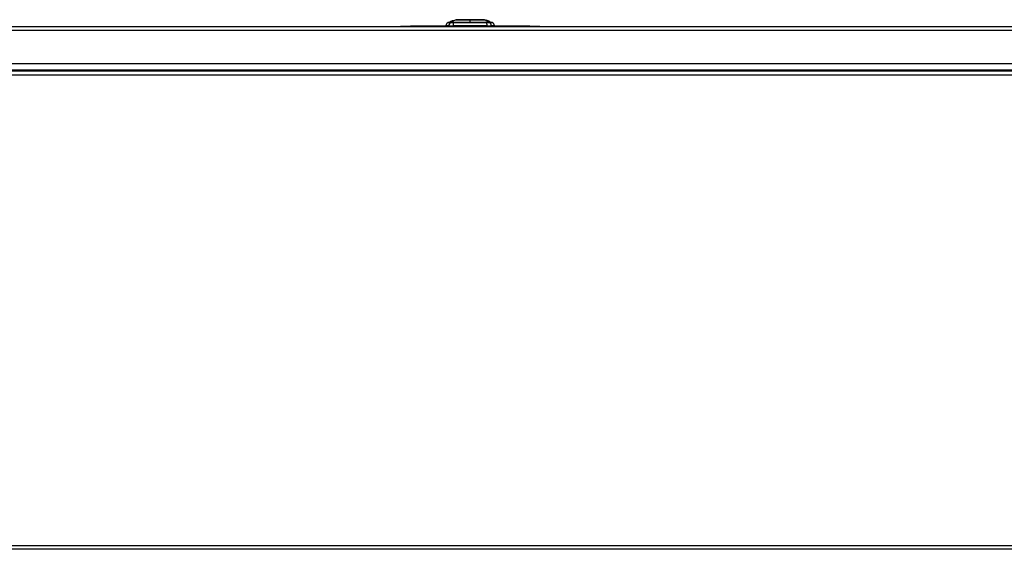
# Model space of a CAD drawing. Header units: inches. Extents: x 18 to 388, y 34 to 188.
# Tile 33 of 136: x 43 to 67, y 175 to 188. Entities that reach past the tile are written whole.
import ezdxf

# ---------------------------------------------------------------- set-up
doc = ezdxf.new("R2010")
doc.units = ezdxf.units.IN
doc.header["$MEASUREMENT"] = 0
doc.layers.add('Visible Edges(ANSI)', color=7, linetype='Continuous', lineweight=25)
doc.layers.add('Visible Tangent Edges(ANSI)', color=7, linetype='Continuous', lineweight=25)

msp = doc.modelspace()

# ---------------------------------------------------------------- linework, layer by layer
at = {"layer": 'Visible Edges(ANSI)'}
for p, q in [((53.535, 188.029), (53.597, 188.05)), ((53.592, 188.048), (53.592, 188.048)), ((53.605, 188.053), (53.64, 188.065)), ((53.605, 188.053), (53.605, 188.053)), ((53.61, 188.051), (53.61, 188.05)), ((53.621, 188.059), (53.629, 188.061)), ((53.622, 188.059), (53.622, 188.059)), ((53.629, 188.061), (53.629, 188.061)), ((53.636, 188.063), (53.645, 188.066)), ((53.637, 188.061), (53.637, 188.061)), ((53.64, 188.065), (53.64, 188.065)), ((53.644, 188.063), (53.644, 188.061)), ((53.645, 188.066), (53.645, 188.066)), ((53.65, 188.069), (53.728, 188.096)), ((53.65, 188.067), (53.65, 188.067)), ((53.653, 188.07), (53.653, 188.07)), ((53.667, 188.073), (53.667, 188.073)), ((53.669, 188.07), (53.669, 188.07)), ((53.671, 188.071), (53.671, 188.07)), ((54.442, 188.096), (54.467, 188.088)), ((54.467, 188.088), (54.467, 188.088)), ((54.467, 188.087), (54.467, 188.087)), ((54.467, 188.086), (54.467, 188.087)), ((54.467, 188.085), (54.467, 188.086)), ((54.485, 188.08), (54.467, 188.086)), ((54.467, 188.083), (54.467, 188.084)), ((54.473, 188.085), (54.514, 188.071)), ((54.483, 188.082), (54.483, 188.082)), ((54.483, 188.082), (54.483, 188.082)), ((54.49, 188.079), (54.49, 188.079)), ((54.497, 188.077), (54.497, 188.077)), ((54.497, 188.077), (54.497, 188.077)), ((54.502, 188.073), (54.502, 188.073)), ((54.512, 188.071), (54.504, 188.073)), ((54.504, 188.073), (54.504, 188.073)), ((54.504, 188.073), (54.504, 188.073)), ((54.504, 188.073), (54.504, 188.072)), ((54.504, 188.071), (54.504, 188.07)), ((54.509, 188.071), (54.514, 188.07)), ((54.512, 188.072), (54.512, 188.072)), ((54.512, 188.071), (54.512, 188.071)), ((54.512, 188.071), (54.512, 188.071)), ((54.514, 188.07), (54.514, 188.071)), ((54.514, 188.071), (54.514, 188.071)), ((54.514, 188.071), (54.581, 188.048)), ((54.514, 188.071), (54.514, 188.071)), ((54.514, 188.07), (54.514, 188.07)), ((54.514, 188.07), (54.514, 188.069)), ((54.516, 188.069), (54.516, 188.069)), ((54.581, 188.048), (54.581, 188.048)), ((54.582, 188.047), (54.582, 188.046)), ((54.582, 188.047), (54.582, 188.047)), ((54.582, 188.047), (54.582, 188.047)), ((54.582, 188.047), (54.636, 188.029)), ((18.283, 187.926), (89.888, 187.926)), ((52.335, 187.932), (52.335, 187.926)), ((52.335, 187.932), (52.585, 187.932)), ((53.519, 187.932), (52.585, 187.932)), ((53.548, 187.942), (53.475, 187.942)), ((53.548, 187.942), (53.657, 187.942)), ((54.514, 187.942), (53.657, 187.942)), ((54.514, 187.942), (54.623, 187.942)), ((54.695, 187.942), (54.623, 187.942)), ((55.585, 187.932), (54.652, 187.932)), ((55.585, 187.932), (55.835, 187.932)), ((55.835, 187.926), (55.835, 187.932)), ((89.888, 186.992), (18.283, 186.992)), ((89.986, 186.806), (18.184, 186.806)), ((88.71, 174.806), (19.46, 174.806))]:
    msp.add_line(p, q, dxfattribs=at)
at = {"layer": 'Visible Edges(ANSI)', "flags": 128}
for points in [[(53.585, 188.046), (53.584, 188.046), (53.585, 188.046), (53.585, 188.046), (53.585, 188.046), (53.586, 188.046), (53.587, 188.047), (53.588, 188.047), (53.589, 188.047), (53.589, 188.048), (53.59, 188.048), (53.591, 188.048), (53.592, 188.048), (53.593, 188.049), (53.594, 188.049), (53.595, 188.049), (53.596, 188.05), (53.597, 188.05), (53.598, 188.051), (53.599, 188.051), (53.6, 188.051), (53.601, 188.052), (53.602, 188.052), (53.603, 188.052), (53.605, 188.053)], [(53.609, 188.054), (53.607, 188.053), (53.605, 188.053), (53.603, 188.052), (53.601, 188.051), (53.599, 188.051), (53.597, 188.05), (53.596, 188.049), (53.594, 188.049), (53.593, 188.048), (53.592, 188.048), (53.591, 188.048), (53.59, 188.047), (53.589, 188.047), (53.588, 188.047), (53.588, 188.047), (53.587, 188.047), (53.586, 188.046), (53.586, 188.046), (53.586, 188.046), (53.585, 188.046), (53.585, 188.046), (53.585, 188.046), (53.585, 188.046), (53.585, 188.046)], [(53.592, 188.047), (53.594, 188.048), (53.597, 188.049), (53.599, 188.05), (53.602, 188.051), (53.604, 188.051), (53.606, 188.052), (53.609, 188.053), (53.611, 188.054), (53.614, 188.055), (53.616, 188.056), (53.618, 188.056), (53.621, 188.057), (53.623, 188.058), (53.626, 188.059), (53.628, 188.06), (53.631, 188.061), (53.633, 188.061), (53.635, 188.062), (53.638, 188.063), (53.64, 188.064), (53.643, 188.065), (53.645, 188.066), (53.647, 188.067), (53.65, 188.067)], [(53.592, 188.048), (53.592, 188.048), (53.592, 188.049), (53.593, 188.049), (53.593, 188.049), (53.593, 188.049), (53.594, 188.049), (53.595, 188.049), (53.595, 188.049), (53.596, 188.05), (53.597, 188.05), (53.597, 188.05), (53.598, 188.05), (53.599, 188.051), (53.6, 188.051), (53.6, 188.051), (53.601, 188.051), (53.602, 188.052), (53.603, 188.052), (53.604, 188.052), (53.605, 188.053), (53.606, 188.053), (53.607, 188.053), (53.608, 188.054), (53.608, 188.054)], [(53.606, 188.053), (53.605, 188.053), (53.604, 188.053), (53.603, 188.052), (53.602, 188.052), (53.601, 188.052), (53.6, 188.051), (53.599, 188.051), (53.598, 188.051), (53.597, 188.05), (53.596, 188.05), (53.595, 188.05), (53.595, 188.049), (53.594, 188.049), (53.594, 188.049), (53.593, 188.049), (53.593, 188.049), (53.593, 188.049), (53.593, 188.049), (53.592, 188.049), (53.592, 188.049), (53.592, 188.048), (53.592, 188.048), (53.592, 188.048), (53.592, 188.048)], [(53.593, 188.047), (53.593, 188.047), (53.593, 188.047), (53.593, 188.047), (53.593, 188.047), (53.593, 188.047), (53.593, 188.047), (53.593, 188.047), (53.593, 188.047), (53.593, 188.047), (53.593, 188.047), (53.593, 188.047), (53.593, 188.047), (53.593, 188.047), (53.593, 188.047), (53.593, 188.047), (53.592, 188.047), (53.592, 188.047), (53.592, 188.047), (53.592, 188.047), (53.592, 188.047), (53.592, 188.047), (53.592, 188.047), (53.592, 188.047), (53.592, 188.047)], [(53.668, 188.073), (53.665, 188.072), (53.662, 188.071), (53.659, 188.07), (53.655, 188.069), (53.652, 188.068), (53.649, 188.067), (53.646, 188.066), (53.643, 188.065), (53.64, 188.064), (53.637, 188.062), (53.634, 188.061), (53.631, 188.06), (53.627, 188.059), (53.624, 188.058), (53.621, 188.057), (53.618, 188.056), (53.615, 188.055), (53.612, 188.054), (53.609, 188.053), (53.606, 188.052), (53.603, 188.051), (53.6, 188.05), (53.597, 188.048), (53.593, 188.047)], [(53.604, 188.049), (53.603, 188.049), (53.603, 188.049), (53.606, 188.05), (53.608, 188.051), (53.609, 188.052), (53.61, 188.052), (53.611, 188.052), (53.612, 188.053), (53.613, 188.053), (53.614, 188.054), (53.615, 188.054), (53.617, 188.054), (53.618, 188.055), (53.619, 188.055), (53.62, 188.056), (53.621, 188.056), (53.623, 188.057), (53.624, 188.057), (53.625, 188.058), (53.626, 188.058), (53.628, 188.058), (53.629, 188.059), (53.63, 188.059), (53.631, 188.06)], [(53.635, 188.058), (53.633, 188.057), (53.632, 188.057), (53.63, 188.056), (53.628, 188.056), (53.627, 188.055), (53.625, 188.055), (53.623, 188.054), (53.622, 188.054), (53.62, 188.053), (53.618, 188.053), (53.616, 188.052), (53.614, 188.051), (53.612, 188.051), (53.611, 188.051), (53.61, 188.05), (53.609, 188.05), (53.608, 188.05), (53.607, 188.05), (53.606, 188.049), (53.606, 188.049), (53.605, 188.049), (53.605, 188.049), (53.604, 188.049), (53.604, 188.049)], [(53.605, 188.053), (53.605, 188.053), (53.605, 188.053), (53.605, 188.053), (53.605, 188.053), (53.605, 188.053), (53.605, 188.053), (53.605, 188.053), (53.605, 188.053), (53.605, 188.053), (53.605, 188.053), (53.605, 188.053), (53.605, 188.053), (53.605, 188.053), (53.605, 188.053), (53.606, 188.053), (53.606, 188.053), (53.606, 188.053), (53.606, 188.053), (53.606, 188.053), (53.606, 188.053), (53.606, 188.053), (53.606, 188.053), (53.606, 188.053), (53.606, 188.053)], [(53.608, 188.054), (53.609, 188.054), (53.61, 188.055), (53.611, 188.055), (53.612, 188.055), (53.613, 188.055), (53.613, 188.056), (53.614, 188.056), (53.615, 188.056), (53.616, 188.057), (53.616, 188.057), (53.617, 188.057), (53.618, 188.057), (53.618, 188.058), (53.619, 188.058), (53.62, 188.058), (53.62, 188.058), (53.621, 188.058), (53.621, 188.059), (53.622, 188.059), (53.622, 188.059), (53.622, 188.059), (53.622, 188.059), (53.622, 188.059), (53.622, 188.059)], [(53.627, 188.06), (53.627, 188.06), (53.627, 188.06), (53.626, 188.06), (53.626, 188.06), (53.626, 188.06), (53.626, 188.06), (53.625, 188.06), (53.625, 188.06), (53.624, 188.06), (53.624, 188.059), (53.624, 188.059), (53.623, 188.059), (53.623, 188.059), (53.622, 188.059), (53.621, 188.058), (53.62, 188.058), (53.619, 188.058), (53.618, 188.057), (53.617, 188.057), (53.615, 188.056), (53.614, 188.056), (53.612, 188.055), (53.611, 188.055), (53.609, 188.054)], [(53.624, 188.057), (53.623, 188.056), (53.622, 188.056), (53.621, 188.055), (53.62, 188.055), (53.619, 188.055), (53.618, 188.054), (53.617, 188.054), (53.616, 188.054), (53.615, 188.053), (53.614, 188.053), (53.613, 188.053), (53.613, 188.052), (53.612, 188.052), (53.612, 188.052), (53.611, 188.052), (53.611, 188.052), (53.611, 188.051), (53.61, 188.051), (53.61, 188.051), (53.61, 188.051), (53.61, 188.051), (53.61, 188.051), (53.611, 188.051), (53.611, 188.051)], [(53.611, 188.051), (53.611, 188.051), (53.611, 188.051), (53.612, 188.051), (53.612, 188.051), (53.612, 188.052), (53.613, 188.052), (53.613, 188.052), (53.614, 188.052), (53.614, 188.052), (53.615, 188.052), (53.616, 188.052), (53.616, 188.053), (53.617, 188.053), (53.618, 188.053), (53.618, 188.053), (53.619, 188.053), (53.62, 188.054), (53.622, 188.054), (53.623, 188.055), (53.625, 188.055), (53.627, 188.056), (53.628, 188.056), (53.63, 188.057), (53.632, 188.058)], [(53.622, 188.059), (53.622, 188.059), (53.622, 188.059), (53.622, 188.059), (53.622, 188.059), (53.622, 188.059), (53.622, 188.059), (53.622, 188.059), (53.622, 188.059), (53.622, 188.059), (53.622, 188.059), (53.622, 188.059), (53.622, 188.059), (53.622, 188.059), (53.622, 188.059), (53.622, 188.059), (53.622, 188.059), (53.622, 188.059), (53.621, 188.059), (53.621, 188.059), (53.621, 188.059), (53.621, 188.059), (53.621, 188.059), (53.621, 188.059), (53.621, 188.059)], [(53.644, 188.063), (53.643, 188.062), (53.643, 188.062), (53.642, 188.062), (53.641, 188.062), (53.64, 188.062), (53.639, 188.061), (53.638, 188.061), (53.637, 188.061), (53.636, 188.061), (53.636, 188.06), (53.635, 188.06), (53.634, 188.06), (53.633, 188.06), (53.632, 188.059), (53.632, 188.059), (53.631, 188.059), (53.63, 188.059), (53.629, 188.058), (53.628, 188.058), (53.627, 188.058), (53.626, 188.057), (53.626, 188.057), (53.625, 188.057), (53.624, 188.057)], [(53.643, 188.066), (53.642, 188.066), (53.641, 188.065), (53.64, 188.065), (53.64, 188.065), (53.639, 188.065), (53.638, 188.064), (53.638, 188.064), (53.637, 188.064), (53.636, 188.064), (53.636, 188.063), (53.635, 188.063), (53.634, 188.063), (53.634, 188.063), (53.633, 188.062), (53.632, 188.062), (53.632, 188.062), (53.631, 188.062), (53.63, 188.062), (53.63, 188.061), (53.629, 188.061), (53.628, 188.061), (53.628, 188.061), (53.627, 188.061), (53.627, 188.06)], [(53.629, 188.061), (53.63, 188.062), (53.631, 188.062), (53.632, 188.062), (53.634, 188.063), (53.634, 188.063), (53.635, 188.063), (53.635, 188.063), (53.635, 188.063), (53.636, 188.064), (53.636, 188.064), (53.637, 188.064), (53.637, 188.064), (53.637, 188.064), (53.638, 188.064), (53.638, 188.064), (53.639, 188.065), (53.639, 188.065), (53.64, 188.065), (53.64, 188.065), (53.641, 188.065), (53.641, 188.065), (53.641, 188.066), (53.642, 188.066), (53.642, 188.066)], [(53.629, 188.061), (53.629, 188.061), (53.629, 188.061), (53.629, 188.061), (53.629, 188.061), (53.629, 188.061), (53.629, 188.061), (53.629, 188.061), (53.629, 188.061), (53.629, 188.061), (53.629, 188.061), (53.629, 188.061), (53.629, 188.061), (53.629, 188.061), (53.629, 188.061), (53.629, 188.061), (53.629, 188.061), (53.629, 188.061), (53.629, 188.061), (53.629, 188.061), (53.629, 188.061), (53.629, 188.061), (53.629, 188.061), (53.629, 188.061), (53.629, 188.061)], [(53.631, 188.06), (53.633, 188.06), (53.634, 188.061), (53.636, 188.061), (53.637, 188.062), (53.639, 188.062), (53.64, 188.063), (53.641, 188.063), (53.643, 188.064), (53.644, 188.064), (53.646, 188.065), (53.647, 188.065), (53.648, 188.066), (53.65, 188.066), (53.651, 188.066), (53.652, 188.067), (53.654, 188.067), (53.655, 188.068), (53.656, 188.068), (53.658, 188.069), (53.659, 188.069), (53.66, 188.069), (53.662, 188.07), (53.663, 188.07), (53.664, 188.071)], [(53.632, 188.058), (53.633, 188.058), (53.634, 188.058), (53.635, 188.059), (53.636, 188.059), (53.638, 188.06), (53.639, 188.06), (53.64, 188.06), (53.641, 188.061), (53.641, 188.061), (53.642, 188.061), (53.643, 188.062), (53.643, 188.062), (53.643, 188.062), (53.644, 188.062), (53.644, 188.062), (53.644, 188.062), (53.644, 188.062), (53.644, 188.062), (53.644, 188.063), (53.644, 188.063), (53.644, 188.063), (53.644, 188.063), (53.644, 188.063), (53.644, 188.063)], [(53.652, 188.065), (53.653, 188.065), (53.653, 188.065), (53.653, 188.065), (53.652, 188.065), (53.652, 188.064), (53.651, 188.064), (53.65, 188.064), (53.649, 188.063), (53.649, 188.063), (53.648, 188.063), (53.647, 188.062), (53.646, 188.062), (53.646, 188.062), (53.645, 188.061), (53.644, 188.061), (53.643, 188.061), (53.642, 188.06), (53.641, 188.06), (53.64, 188.06), (53.639, 188.059), (53.638, 188.059), (53.637, 188.059), (53.636, 188.058), (53.635, 188.058)], [(53.65, 188.067), (53.649, 188.067), (53.649, 188.067), (53.648, 188.067), (53.648, 188.067), (53.647, 188.067), (53.647, 188.066), (53.646, 188.066), (53.646, 188.066), (53.645, 188.066), (53.645, 188.066), (53.644, 188.066), (53.644, 188.066), (53.643, 188.065), (53.643, 188.065), (53.643, 188.065), (53.642, 188.065), (53.641, 188.065), (53.641, 188.064), (53.64, 188.064), (53.639, 188.064), (53.638, 188.064), (53.637, 188.064), (53.637, 188.063), (53.636, 188.063)], [(53.666, 188.071), (53.664, 188.07), (53.662, 188.069), (53.659, 188.069), (53.657, 188.068), (53.655, 188.067), (53.653, 188.067), (53.652, 188.066), (53.651, 188.066), (53.65, 188.066), (53.649, 188.065), (53.648, 188.065), (53.647, 188.065), (53.647, 188.064), (53.646, 188.064), (53.645, 188.064), (53.644, 188.064), (53.643, 188.063), (53.642, 188.063), (53.641, 188.063), (53.641, 188.062), (53.64, 188.062), (53.639, 188.062), (53.638, 188.062), (53.637, 188.061)], [(53.637, 188.061), (53.638, 188.062), (53.639, 188.062), (53.64, 188.062), (53.64, 188.062), (53.641, 188.062), (53.642, 188.063), (53.642, 188.063), (53.643, 188.063), (53.644, 188.063), (53.644, 188.063), (53.645, 188.064), (53.646, 188.064), (53.646, 188.064), (53.647, 188.064), (53.648, 188.064), (53.648, 188.065), (53.649, 188.065), (53.649, 188.065), (53.65, 188.065), (53.65, 188.065), (53.651, 188.065), (53.651, 188.065), (53.652, 188.065), (53.652, 188.065)], [(53.653, 188.07), (53.653, 188.07), (53.653, 188.07), (53.653, 188.07), (53.652, 188.07), (53.652, 188.069), (53.651, 188.069), (53.65, 188.069), (53.65, 188.069), (53.649, 188.069), (53.649, 188.068), (53.648, 188.068), (53.648, 188.068), (53.647, 188.068), (53.646, 188.067), (53.646, 188.067), (53.645, 188.067), (53.644, 188.067), (53.644, 188.067), (53.643, 188.066), (53.642, 188.066), (53.641, 188.066), (53.641, 188.066), (53.64, 188.065), (53.639, 188.065)], [(53.639, 188.065), (53.639, 188.065), (53.639, 188.065), (53.639, 188.065), (53.639, 188.065), (53.64, 188.065), (53.64, 188.065), (53.64, 188.065), (53.64, 188.065), (53.64, 188.065), (53.64, 188.065), (53.64, 188.065), (53.64, 188.065), (53.64, 188.065), (53.64, 188.065), (53.64, 188.065), (53.64, 188.065), (53.64, 188.065), (53.64, 188.065), (53.64, 188.065), (53.64, 188.065), (53.64, 188.065), (53.64, 188.065), (53.64, 188.065), (53.64, 188.065)], [(53.64, 188.065), (53.642, 188.066), (53.644, 188.067), (53.646, 188.067), (53.647, 188.068), (53.649, 188.068), (53.65, 188.069), (53.652, 188.069), (53.653, 188.07), (53.654, 188.07), (53.655, 188.071), (53.656, 188.071), (53.657, 188.071), (53.657, 188.071), (53.658, 188.072), (53.658, 188.072), (53.659, 188.072), (53.659, 188.072), (53.66, 188.072), (53.66, 188.072), (53.66, 188.072), (53.661, 188.072), (53.661, 188.072), (53.661, 188.073), (53.661, 188.073)], [(53.642, 188.066), (53.643, 188.066), (53.644, 188.066), (53.645, 188.067), (53.645, 188.067), (53.646, 188.067), (53.647, 188.067), (53.647, 188.068), (53.648, 188.068), (53.649, 188.068), (53.649, 188.068), (53.65, 188.069), (53.65, 188.069), (53.651, 188.069), (53.651, 188.069), (53.652, 188.069), (53.652, 188.069), (53.653, 188.07), (53.653, 188.07), (53.653, 188.07), (53.653, 188.07), (53.653, 188.07), (53.653, 188.07), (53.653, 188.07), (53.653, 188.07)], [(53.661, 188.073), (53.661, 188.073), (53.661, 188.072), (53.661, 188.072), (53.66, 188.072), (53.66, 188.072), (53.66, 188.072), (53.659, 188.072), (53.658, 188.071), (53.658, 188.071), (53.657, 188.071), (53.656, 188.07), (53.655, 188.07), (53.654, 188.07), (53.652, 188.069), (53.651, 188.069), (53.65, 188.069), (53.649, 188.068), (53.649, 188.068), (53.648, 188.068), (53.647, 188.067), (53.646, 188.067), (53.645, 188.066), (53.644, 188.066), (53.643, 188.066)], [(53.645, 188.066), (53.646, 188.066), (53.647, 188.067), (53.648, 188.067), (53.649, 188.067), (53.65, 188.068), (53.651, 188.068), (53.652, 188.068), (53.653, 188.069), (53.654, 188.069), (53.655, 188.069), (53.656, 188.07), (53.657, 188.07), (53.657, 188.07), (53.658, 188.07), (53.659, 188.071), (53.66, 188.071), (53.661, 188.071), (53.661, 188.071), (53.662, 188.072), (53.663, 188.072), (53.664, 188.072), (53.665, 188.073), (53.666, 188.073), (53.667, 188.073)], [(53.662, 188.068), (53.662, 188.068), (53.663, 188.068), (53.663, 188.068), (53.663, 188.068), (53.664, 188.069), (53.664, 188.069), (53.664, 188.069), (53.665, 188.069), (53.665, 188.069), (53.665, 188.069), (53.666, 188.069), (53.666, 188.069), (53.666, 188.069), (53.666, 188.07), (53.667, 188.07), (53.667, 188.07), (53.667, 188.07), (53.667, 188.07), (53.668, 188.07), (53.668, 188.07), (53.668, 188.07), (53.668, 188.07), (53.669, 188.07), (53.669, 188.07)], [(53.665, 188.068), (53.665, 188.068), (53.665, 188.068), (53.665, 188.068), (53.665, 188.068), (53.665, 188.068), (53.665, 188.068), (53.664, 188.068), (53.664, 188.068), (53.664, 188.068), (53.664, 188.068), (53.664, 188.068), (53.664, 188.068), (53.664, 188.068), (53.663, 188.068), (53.663, 188.068), (53.663, 188.068), (53.663, 188.068), (53.663, 188.068), (53.663, 188.068), (53.663, 188.068), (53.663, 188.068), (53.662, 188.068), (53.662, 188.068), (53.662, 188.068)], [(53.664, 188.071), (53.665, 188.071), (53.666, 188.071), (53.666, 188.071), (53.667, 188.072), (53.668, 188.072), (53.669, 188.072), (53.669, 188.072), (53.67, 188.072), (53.671, 188.073), (53.671, 188.073), (53.672, 188.073), (53.673, 188.073), (53.673, 188.073), (53.674, 188.073), (53.674, 188.073), (53.675, 188.074), (53.675, 188.074), (53.676, 188.074), (53.676, 188.074), (53.676, 188.074), (53.677, 188.074), (53.677, 188.074), (53.677, 188.074), (53.677, 188.074)], [(53.677, 188.074), (53.678, 188.074), (53.678, 188.074), (53.678, 188.074), (53.678, 188.074), (53.679, 188.074), (53.679, 188.074), (53.678, 188.074), (53.678, 188.074), (53.678, 188.073), (53.678, 188.073), (53.677, 188.073), (53.677, 188.073), (53.676, 188.072), (53.675, 188.072), (53.675, 188.072), (53.674, 188.071), (53.673, 188.071), (53.672, 188.071), (53.671, 188.07), (53.67, 188.07), (53.669, 188.07), (53.668, 188.069), (53.667, 188.069), (53.665, 188.068)], [(53.67, 188.072), (53.67, 188.072), (53.67, 188.072), (53.67, 188.072), (53.67, 188.072), (53.669, 188.071), (53.669, 188.071), (53.669, 188.071), (53.669, 188.071), (53.669, 188.071), (53.669, 188.071), (53.669, 188.071), (53.668, 188.071), (53.668, 188.071), (53.668, 188.071), (53.668, 188.071), (53.668, 188.071), (53.667, 188.071), (53.667, 188.071), (53.667, 188.071), (53.667, 188.071), (53.666, 188.071), (53.666, 188.071), (53.666, 188.071), (53.666, 188.071)], [(53.667, 188.073), (53.667, 188.073), (53.667, 188.073), (53.667, 188.073), (53.667, 188.073), (53.667, 188.073), (53.667, 188.073), (53.667, 188.073), (53.667, 188.073), (53.667, 188.073), (53.667, 188.073), (53.667, 188.073), (53.667, 188.073), (53.667, 188.073), (53.667, 188.073), (53.667, 188.073), (53.667, 188.073), (53.667, 188.073), (53.668, 188.073), (53.668, 188.073), (53.668, 188.073), (53.668, 188.073), (53.668, 188.073), (53.668, 188.073), (53.668, 188.073)], [(53.669, 188.07), (53.669, 188.071), (53.669, 188.071), (53.669, 188.071), (53.67, 188.071), (53.67, 188.071), (53.67, 188.071), (53.67, 188.071), (53.67, 188.071), (53.67, 188.071), (53.67, 188.071), (53.67, 188.071), (53.671, 188.071), (53.671, 188.071), (53.671, 188.071), (53.671, 188.071), (53.671, 188.072), (53.671, 188.072), (53.671, 188.072), (53.671, 188.072), (53.67, 188.072), (53.67, 188.072), (53.67, 188.072), (53.67, 188.072), (53.67, 188.072)], [(54.44, 188.097), (54.44, 188.097), (54.439, 188.097), (54.437, 188.097), (54.434, 188.097), (54.43, 188.097), (54.425, 188.097), (54.42, 188.097), (54.413, 188.097), (54.406, 188.097), (54.398, 188.097), (54.39, 188.097), (54.381, 188.097), (54.371, 188.097), (54.36, 188.097), (54.349, 188.097), (54.337, 188.097), (54.324, 188.097), (54.311, 188.097), (54.297, 188.097), (54.283, 188.097), (54.268, 188.097), (54.253, 188.097), (54.237, 188.097), (54.221, 188.097), (54.205, 188.097), (54.189, 188.097), (54.172, 188.097), (54.155, 188.097), (54.138, 188.097), (54.12, 188.097), (54.103, 188.097), (54.086, 188.097), (54.068, 188.097), (54.051, 188.097), (54.034, 188.097), (54.016, 188.097), (53.999, 188.097), (53.982, 188.097), (53.966, 188.097), (53.95, 188.097), (53.934, 188.097), (53.918, 188.097), (53.903, 188.097), (53.888, 188.097), (53.874, 188.097), (53.86, 188.097), (53.847, 188.097), (53.834, 188.097), (53.822, 188.097), (53.811, 188.097), (53.8, 188.097), (53.79, 188.097), (53.781, 188.097), (53.772, 188.097), (53.764, 188.097), (53.757, 188.097), (53.751, 188.097), (53.745, 188.097), (53.741, 188.097), (53.737, 188.097), (53.734, 188.097), (53.732, 188.097), (53.73, 188.097), (53.73, 188.097)], [(54.483, 188.082), (54.482, 188.082), (54.481, 188.082), (54.481, 188.083), (54.48, 188.083), (54.479, 188.083), (54.479, 188.083), (54.478, 188.084), (54.477, 188.084), (54.477, 188.084), (54.476, 188.084), (54.475, 188.085), (54.475, 188.085), (54.474, 188.085), (54.473, 188.085), (54.473, 188.086), (54.472, 188.086), (54.471, 188.086), (54.471, 188.086), (54.47, 188.086), (54.469, 188.087), (54.469, 188.087), (54.468, 188.087), (54.467, 188.087), (54.467, 188.088)], [(54.467, 188.088), (54.467, 188.087), (54.468, 188.087), (54.469, 188.087), (54.47, 188.086), (54.471, 188.086), (54.472, 188.086), (54.473, 188.085), (54.474, 188.085), (54.475, 188.085), (54.476, 188.084), (54.477, 188.084), (54.478, 188.084), (54.479, 188.083), (54.48, 188.083), (54.481, 188.083), (54.482, 188.082), (54.483, 188.082), (54.484, 188.082), (54.485, 188.081), (54.486, 188.081), (54.487, 188.081), (54.488, 188.08), (54.489, 188.08), (54.49, 188.079)], [(54.49, 188.079), (54.489, 188.08), (54.488, 188.08), (54.487, 188.08), (54.486, 188.081), (54.485, 188.081), (54.484, 188.081), (54.483, 188.082), (54.482, 188.082), (54.481, 188.082), (54.48, 188.082), (54.479, 188.083), (54.478, 188.083), (54.477, 188.083), (54.476, 188.084), (54.475, 188.084), (54.474, 188.084), (54.473, 188.085), (54.472, 188.085), (54.471, 188.085), (54.47, 188.086), (54.469, 188.086), (54.468, 188.086), (54.467, 188.087), (54.467, 188.087)], [(54.467, 188.087), (54.467, 188.087), (54.468, 188.087), (54.469, 188.087), (54.469, 188.086), (54.47, 188.086), (54.471, 188.086), (54.471, 188.086), (54.472, 188.086), (54.473, 188.085), (54.473, 188.085), (54.474, 188.085), (54.475, 188.085), (54.475, 188.084), (54.476, 188.084), (54.477, 188.084), (54.477, 188.084), (54.478, 188.083), (54.479, 188.083), (54.479, 188.083), (54.48, 188.083), (54.481, 188.083), (54.481, 188.082), (54.482, 188.082), (54.483, 188.082)], [(54.467, 188.087), (54.468, 188.086), (54.47, 188.086), (54.472, 188.085), (54.474, 188.084), (54.476, 188.084), (54.478, 188.083), (54.48, 188.082), (54.482, 188.082), (54.484, 188.081), (54.485, 188.08), (54.487, 188.08), (54.489, 188.079), (54.491, 188.078), (54.493, 188.078), (54.495, 188.077), (54.497, 188.076), (54.499, 188.076), (54.501, 188.075), (54.503, 188.074), (54.504, 188.074), (54.506, 188.073), (54.508, 188.072), (54.51, 188.072), (54.512, 188.071)], [(54.467, 188.086), (54.468, 188.085), (54.469, 188.085), (54.47, 188.084), (54.471, 188.084), (54.473, 188.083), (54.474, 188.083), (54.475, 188.083), (54.476, 188.082), (54.477, 188.082), (54.478, 188.081), (54.48, 188.081), (54.481, 188.081), (54.482, 188.08), (54.483, 188.08), (54.484, 188.079), (54.486, 188.079), (54.487, 188.079), (54.488, 188.078), (54.489, 188.078), (54.49, 188.077), (54.492, 188.077), (54.493, 188.076), (54.494, 188.076), (54.495, 188.076)], [(54.485, 188.078), (54.484, 188.079), (54.484, 188.079), (54.483, 188.079), (54.482, 188.08), (54.481, 188.08), (54.481, 188.08), (54.48, 188.08), (54.479, 188.081), (54.478, 188.081), (54.477, 188.081), (54.477, 188.081), (54.476, 188.082), (54.475, 188.082), (54.474, 188.082), (54.474, 188.082), (54.473, 188.083), (54.472, 188.083), (54.471, 188.083), (54.47, 188.084), (54.47, 188.084), (54.469, 188.084), (54.468, 188.084), (54.467, 188.085), (54.467, 188.085)], [(54.467, 188.084), (54.468, 188.083), (54.469, 188.083), (54.47, 188.083), (54.471, 188.082), (54.473, 188.082), (54.474, 188.081), (54.475, 188.081), (54.476, 188.081), (54.477, 188.08), (54.478, 188.08), (54.48, 188.079), (54.481, 188.079), (54.482, 188.079), (54.483, 188.078), (54.484, 188.078), (54.486, 188.077), (54.487, 188.077), (54.488, 188.076), (54.489, 188.076), (54.49, 188.076), (54.492, 188.075), (54.493, 188.075), (54.494, 188.074), (54.495, 188.074)], [(54.495, 188.073), (54.494, 188.074), (54.493, 188.074), (54.492, 188.075), (54.49, 188.075), (54.489, 188.075), (54.488, 188.076), (54.487, 188.076), (54.486, 188.077), (54.484, 188.077), (54.483, 188.077), (54.482, 188.078), (54.481, 188.078), (54.48, 188.079), (54.478, 188.079), (54.477, 188.079), (54.476, 188.08), (54.475, 188.08), (54.474, 188.081), (54.472, 188.081), (54.471, 188.081), (54.47, 188.082), (54.469, 188.082), (54.468, 188.083), (54.467, 188.083)], [(54.499, 188.075), (54.499, 188.075), (54.498, 188.075), (54.498, 188.075), (54.497, 188.076), (54.497, 188.076), (54.496, 188.076), (54.495, 188.076), (54.495, 188.076), (54.494, 188.077), (54.494, 188.077), (54.493, 188.077), (54.493, 188.077), (54.492, 188.078), (54.491, 188.078), (54.491, 188.078), (54.49, 188.078), (54.49, 188.078), (54.489, 188.079), (54.488, 188.079), (54.488, 188.079), (54.487, 188.079), (54.486, 188.079), (54.486, 188.08), (54.485, 188.08)], [(54.499, 188.074), (54.499, 188.074), (54.498, 188.074), (54.498, 188.074), (54.497, 188.074), (54.497, 188.075), (54.496, 188.075), (54.495, 188.075), (54.495, 188.075), (54.494, 188.075), (54.494, 188.076), (54.493, 188.076), (54.493, 188.076), (54.492, 188.076), (54.491, 188.076), (54.491, 188.077), (54.49, 188.077), (54.49, 188.077), (54.489, 188.077), (54.488, 188.077), (54.488, 188.078), (54.487, 188.078), (54.486, 188.078), (54.486, 188.078), (54.485, 188.078)], [(54.49, 188.079), (54.491, 188.079), (54.492, 188.079), (54.493, 188.079), (54.493, 188.078), (54.494, 188.078), (54.495, 188.078), (54.496, 188.077), (54.497, 188.077), (54.498, 188.077), (54.499, 188.076), (54.5, 188.076), (54.501, 188.076), (54.502, 188.075), (54.503, 188.075), (54.504, 188.075), (54.505, 188.074), (54.506, 188.074), (54.506, 188.074), (54.507, 188.073), (54.508, 188.073), (54.509, 188.073), (54.51, 188.072), (54.511, 188.072), (54.512, 188.072)], [(54.512, 188.071), (54.511, 188.071), (54.51, 188.072), (54.509, 188.072), (54.508, 188.072), (54.507, 188.073), (54.507, 188.073), (54.506, 188.073), (54.505, 188.074), (54.504, 188.074), (54.503, 188.074), (54.502, 188.075), (54.501, 188.075), (54.5, 188.075), (54.499, 188.076), (54.498, 188.076), (54.497, 188.076), (54.496, 188.077), (54.495, 188.077), (54.495, 188.078), (54.494, 188.078), (54.493, 188.078), (54.492, 188.079), (54.491, 188.079), (54.49, 188.079)], [(54.495, 188.076), (54.496, 188.076), (54.496, 188.075), (54.496, 188.075), (54.496, 188.075), (54.497, 188.075), (54.497, 188.075), (54.497, 188.075), (54.497, 188.075), (54.497, 188.075), (54.498, 188.075), (54.498, 188.075), (54.498, 188.075), (54.498, 188.075), (54.499, 188.074), (54.499, 188.074), (54.499, 188.074), (54.499, 188.074), (54.5, 188.074), (54.5, 188.074), (54.5, 188.074), (54.5, 188.074), (54.501, 188.074), (54.501, 188.074), (54.501, 188.074)], [(54.495, 188.074), (54.496, 188.074), (54.496, 188.074), (54.496, 188.074), (54.496, 188.074), (54.497, 188.074), (54.497, 188.074), (54.497, 188.073), (54.497, 188.073), (54.497, 188.073), (54.498, 188.073), (54.498, 188.073), (54.498, 188.073), (54.498, 188.073), (54.499, 188.073), (54.499, 188.073), (54.499, 188.073), (54.499, 188.073), (54.5, 188.073), (54.5, 188.073), (54.5, 188.072), (54.5, 188.072), (54.501, 188.072), (54.501, 188.072), (54.501, 188.072)], [(54.507, 188.069), (54.507, 188.07), (54.506, 188.07), (54.506, 188.07), (54.505, 188.07), (54.505, 188.07), (54.504, 188.07), (54.504, 188.071), (54.503, 188.071), (54.503, 188.071), (54.502, 188.071), (54.502, 188.071), (54.501, 188.071), (54.501, 188.072), (54.5, 188.072), (54.5, 188.072), (54.499, 188.072), (54.499, 188.072), (54.498, 188.072), (54.498, 188.073), (54.497, 188.073), (54.497, 188.073), (54.496, 188.073), (54.496, 188.073), (54.495, 188.073)], [(54.512, 188.072), (54.511, 188.072), (54.511, 188.072), (54.51, 188.072), (54.509, 188.073), (54.509, 188.073), (54.508, 188.073), (54.508, 188.073), (54.507, 188.073), (54.506, 188.074), (54.506, 188.074), (54.505, 188.074), (54.504, 188.074), (54.504, 188.075), (54.503, 188.075), (54.502, 188.075), (54.502, 188.075), (54.501, 188.075), (54.501, 188.076), (54.5, 188.076), (54.499, 188.076), (54.499, 188.076), (54.498, 188.077), (54.497, 188.077), (54.497, 188.077)], [(54.497, 188.077), (54.497, 188.077), (54.498, 188.076), (54.499, 188.076), (54.499, 188.076), (54.5, 188.076), (54.501, 188.076), (54.501, 188.075), (54.502, 188.075), (54.502, 188.075), (54.503, 188.075), (54.504, 188.074), (54.504, 188.074), (54.505, 188.074), (54.506, 188.074), (54.506, 188.073), (54.507, 188.073), (54.508, 188.073), (54.508, 188.073), (54.509, 188.073), (54.509, 188.072), (54.51, 188.072), (54.511, 188.072), (54.511, 188.072), (54.512, 188.071)], [(54.504, 188.073), (54.504, 188.073), (54.504, 188.073), (54.504, 188.073), (54.504, 188.073), (54.504, 188.073), (54.504, 188.073), (54.503, 188.073), (54.503, 188.073), (54.503, 188.073), (54.503, 188.073), (54.503, 188.074), (54.503, 188.074), (54.502, 188.074), (54.502, 188.074), (54.502, 188.074), (54.502, 188.074), (54.501, 188.074), (54.501, 188.074), (54.501, 188.074), (54.501, 188.074), (54.5, 188.075), (54.5, 188.075), (54.5, 188.075), (54.499, 188.075)], [(54.504, 188.071), (54.504, 188.072), (54.504, 188.072), (54.504, 188.072), (54.504, 188.072), (54.504, 188.072), (54.504, 188.072), (54.503, 188.072), (54.503, 188.072), (54.503, 188.072), (54.503, 188.072), (54.503, 188.072), (54.503, 188.072), (54.502, 188.072), (54.502, 188.072), (54.502, 188.073), (54.502, 188.073), (54.501, 188.073), (54.501, 188.073), (54.501, 188.073), (54.501, 188.073), (54.5, 188.073), (54.5, 188.073), (54.5, 188.073), (54.499, 188.074)], [(54.582, 188.047), (54.578, 188.048), (54.575, 188.05), (54.572, 188.051), (54.568, 188.052), (54.565, 188.053), (54.562, 188.054), (54.558, 188.055), (54.555, 188.057), (54.551, 188.058), (54.548, 188.059), (54.544, 188.06), (54.541, 188.061), (54.537, 188.063), (54.534, 188.064), (54.531, 188.065), (54.527, 188.066), (54.524, 188.068), (54.52, 188.069), (54.517, 188.07), (54.513, 188.071), (54.51, 188.072), (54.506, 188.074), (54.503, 188.075), (54.5, 188.076)], [(54.5, 188.076), (54.5, 188.076), (54.501, 188.075), (54.502, 188.075), (54.502, 188.075), (54.503, 188.075), (54.503, 188.075), (54.504, 188.074), (54.505, 188.074), (54.505, 188.074), (54.506, 188.074), (54.506, 188.074), (54.507, 188.073), (54.508, 188.073), (54.508, 188.073), (54.509, 188.073), (54.509, 188.073), (54.51, 188.072), (54.511, 188.072), (54.511, 188.072), (54.512, 188.072), (54.513, 188.071), (54.513, 188.071), (54.514, 188.071), (54.514, 188.071)], [(54.501, 188.074), (54.501, 188.074), (54.502, 188.074), (54.502, 188.073), (54.502, 188.073), (54.502, 188.073), (54.502, 188.073), (54.503, 188.073), (54.503, 188.073), (54.503, 188.073), (54.503, 188.073), (54.503, 188.073), (54.503, 188.073), (54.504, 188.073), (54.504, 188.073), (54.504, 188.073), (54.504, 188.073), (54.504, 188.073), (54.504, 188.073), (54.504, 188.073), (54.504, 188.073), (54.504, 188.073), (54.504, 188.073), (54.504, 188.073), (54.504, 188.073)], [(54.501, 188.072), (54.501, 188.072), (54.502, 188.072), (54.502, 188.072), (54.502, 188.072), (54.502, 188.072), (54.502, 188.072), (54.503, 188.072), (54.503, 188.072), (54.503, 188.072), (54.503, 188.072), (54.503, 188.072), (54.503, 188.072), (54.504, 188.072), (54.504, 188.071), (54.504, 188.071), (54.504, 188.071), (54.504, 188.071), (54.504, 188.071), (54.504, 188.071), (54.504, 188.071), (54.504, 188.071), (54.504, 188.071), (54.504, 188.071), (54.504, 188.071)], [(54.507, 188.071), (54.507, 188.071), (54.507, 188.071), (54.507, 188.071), (54.506, 188.071), (54.506, 188.071), (54.506, 188.071), (54.506, 188.072), (54.505, 188.072), (54.505, 188.072), (54.505, 188.072), (54.505, 188.072), (54.505, 188.072), (54.504, 188.072), (54.504, 188.072), (54.504, 188.072), (54.504, 188.072), (54.503, 188.072), (54.503, 188.072), (54.503, 188.072), (54.503, 188.073), (54.502, 188.073), (54.502, 188.073), (54.502, 188.073), (54.502, 188.073)], [(54.502, 188.073), (54.503, 188.073), (54.503, 188.072), (54.504, 188.072), (54.505, 188.072), (54.506, 188.071), (54.506, 188.071), (54.507, 188.071), (54.508, 188.071), (54.508, 188.07), (54.509, 188.07), (54.51, 188.07), (54.51, 188.07), (54.511, 188.069), (54.511, 188.069), (54.511, 188.069), (54.512, 188.069), (54.512, 188.069), (54.512, 188.069), (54.513, 188.068), (54.513, 188.068), (54.513, 188.068), (54.513, 188.068), (54.513, 188.068), (54.513, 188.068)], [(54.504, 188.073), (54.505, 188.073), (54.505, 188.073), (54.506, 188.073), (54.507, 188.072), (54.507, 188.072), (54.508, 188.072), (54.508, 188.072), (54.509, 188.071), (54.509, 188.071), (54.51, 188.071), (54.51, 188.071), (54.511, 188.071), (54.511, 188.071), (54.512, 188.07), (54.512, 188.07), (54.512, 188.07), (54.512, 188.07), (54.513, 188.07), (54.513, 188.07), (54.513, 188.07), (54.513, 188.07), (54.513, 188.07), (54.513, 188.069), (54.513, 188.069)], [(54.506, 188.074), (54.509, 188.073), (54.512, 188.072), (54.515, 188.07), (54.518, 188.069), (54.522, 188.068), (54.525, 188.067), (54.528, 188.066), (54.531, 188.065), (54.534, 188.064), (54.538, 188.063), (54.541, 188.062), (54.544, 188.06), (54.547, 188.059), (54.55, 188.058), (54.554, 188.057), (54.557, 188.056), (54.56, 188.055), (54.563, 188.054), (54.566, 188.053), (54.569, 188.052), (54.572, 188.05), (54.576, 188.049), (54.579, 188.048), (54.582, 188.047)], [(54.514, 188.071), (54.514, 188.071), (54.514, 188.071), (54.513, 188.071), (54.513, 188.071), (54.513, 188.071), (54.512, 188.071), (54.512, 188.072), (54.512, 188.072), (54.511, 188.072), (54.511, 188.072), (54.51, 188.072), (54.51, 188.072), (54.51, 188.072), (54.509, 188.072), (54.509, 188.073), (54.509, 188.073), (54.508, 188.073), (54.508, 188.073), (54.508, 188.073), (54.507, 188.073), (54.507, 188.073), (54.506, 188.073), (54.506, 188.074), (54.506, 188.074)], [(54.513, 188.069), (54.513, 188.069), (54.513, 188.069), (54.513, 188.069), (54.513, 188.069), (54.513, 188.069), (54.513, 188.069), (54.513, 188.069), (54.512, 188.07), (54.512, 188.07), (54.512, 188.07), (54.512, 188.07), (54.512, 188.07), (54.511, 188.07), (54.511, 188.07), (54.511, 188.07), (54.51, 188.07), (54.51, 188.07), (54.51, 188.07), (54.509, 188.07), (54.509, 188.071), (54.508, 188.071), (54.508, 188.071), (54.508, 188.071), (54.507, 188.071)], [(54.513, 188.068), (54.513, 188.068), (54.513, 188.068), (54.513, 188.068), (54.513, 188.068), (54.513, 188.068), (54.513, 188.068), (54.513, 188.068), (54.512, 188.068), (54.512, 188.068), (54.512, 188.068), (54.512, 188.068), (54.512, 188.068), (54.511, 188.068), (54.511, 188.068), (54.511, 188.068), (54.51, 188.069), (54.51, 188.069), (54.51, 188.069), (54.509, 188.069), (54.509, 188.069), (54.508, 188.069), (54.508, 188.069), (54.508, 188.069), (54.507, 188.069)], [(54.516, 188.069), (54.516, 188.069), (54.515, 188.069), (54.515, 188.069), (54.515, 188.069), (54.515, 188.069), (54.515, 188.069), (54.515, 188.069), (54.515, 188.069), (54.515, 188.069), (54.514, 188.069), (54.514, 188.069), (54.514, 188.07), (54.514, 188.07), (54.513, 188.07), (54.513, 188.07), (54.513, 188.07), (54.512, 188.07), (54.512, 188.07), (54.512, 188.071), (54.511, 188.071), (54.511, 188.071), (54.51, 188.071), (54.51, 188.071), (54.509, 188.071)], [(54.514, 188.07), (54.517, 188.069), (54.52, 188.068), (54.523, 188.067), (54.526, 188.066), (54.528, 188.065), (54.531, 188.064), (54.534, 188.063), (54.537, 188.062), (54.54, 188.061), (54.543, 188.06), (54.545, 188.059), (54.548, 188.058), (54.551, 188.057), (54.554, 188.056), (54.557, 188.055), (54.559, 188.054), (54.562, 188.054), (54.565, 188.053), (54.568, 188.052), (54.571, 188.051), (54.573, 188.05), (54.576, 188.049), (54.579, 188.048), (54.582, 188.047)], [(54.582, 188.047), (54.579, 188.048), (54.576, 188.049), (54.573, 188.05), (54.571, 188.051), (54.568, 188.052), (54.565, 188.053), (54.562, 188.054), (54.559, 188.055), (54.557, 188.056), (54.554, 188.057), (54.551, 188.057), (54.548, 188.058), (54.545, 188.059), (54.543, 188.06), (54.54, 188.061), (54.537, 188.062), (54.534, 188.063), (54.531, 188.064), (54.528, 188.065), (54.526, 188.066), (54.523, 188.067), (54.52, 188.068), (54.517, 188.069), (54.514, 188.07)], [(54.582, 188.046), (54.579, 188.047), (54.576, 188.048), (54.574, 188.049), (54.571, 188.05), (54.568, 188.051), (54.565, 188.052), (54.563, 188.053), (54.56, 188.054), (54.557, 188.055), (54.554, 188.056), (54.552, 188.056), (54.549, 188.057), (54.546, 188.058), (54.543, 188.059), (54.54, 188.06), (54.538, 188.061), (54.535, 188.062), (54.532, 188.063), (54.529, 188.064), (54.527, 188.065), (54.524, 188.066), (54.521, 188.067), (54.518, 188.068), (54.516, 188.069)]]:
    msp.add_lwpolyline(points, dxfattribs=at)
at = {"layer": 'Visible Edges(ANSI)'}
for centre, radius, start, end in [((53.592, 187.925), 0.118, 119.8169, 172.0587), ((53.538, 188.019), 0.00984, 109.29, 119.8169), ((53.73, 188.092), 0.00492, 90.1731, 109.29), ((54.44, 188.092), 0.00492, 70.71, 89.8269), ((54.632, 188.019), 0.00984, 60.1831, 70.71), ((54.579, 187.925), 0.118, 7.9413, 60.1831), ((53.554, 187.949), 0.0394, 191.537, 216.8699), ((54.617, 187.949), 0.0394, 323.1301, 348.463)]:
    msp.add_arc(centre, radius, start, end, dxfattribs=at)
at = {"layer": 'Visible Tangent Edges(ANSI)'}
for p, q in [((53.592, 188.048), (53.592, 188.048)), ((53.605, 188.029), (53.605, 188.029)), ((53.608, 188.054), (53.608, 188.054)), ((53.611, 188.051), (53.611, 188.051)), ((53.629, 188.061), (53.629, 188.061)), ((53.631, 188.06), (53.631, 188.059)), ((53.632, 188.058), (53.632, 188.057)), ((53.642, 188.066), (53.642, 188.066)), ((53.652, 188.065), (53.652, 188.065)), ((53.661, 188.073), (53.661, 188.073)), ((53.664, 188.071), (53.664, 188.07)), ((53.677, 188.029), (53.676, 188.029)), ((53.677, 188.074), (53.677, 188.073)), ((54.085, 188.097), (54.085, 188.096)), ((54.085, 188.029), (54.085, 188.096)), ((54.494, 188.029), (54.494, 188.029)), ((54.495, 188.076), (54.495, 188.075)), ((54.495, 188.074), (54.495, 188.073)), ((54.501, 188.074), (54.501, 188.073)), ((54.501, 188.072), (54.501, 188.071)), ((54.566, 188.029), (54.566, 188.029)), ((89.888, 187.827), (18.283, 187.827)), ((52.585, 187.926), (52.585, 187.932)), ((55.585, 187.932), (55.585, 187.926)), ((19.083, 186.837), (89.087, 186.837)), ((89.986, 186.707), (18.951, 186.707)), ((19.46, 174.905), (88.71, 174.905))]:
    msp.add_line(p, q, dxfattribs=at)
at = {"layer": 'Visible Tangent Edges(ANSI)', "flags": 128}
for points in [[(53.533, 188.028), (53.533, 188.028), (53.534, 188.028), (53.534, 188.028), (53.535, 188.028), (53.536, 188.028), (53.538, 188.028), (53.539, 188.028), (53.541, 188.028), (53.543, 188.028), (53.545, 188.028), (53.548, 188.028), (53.551, 188.028), (53.554, 188.028), (53.557, 188.028), (53.56, 188.028), (53.564, 188.028), (53.568, 188.028), (53.572, 188.028), (53.577, 188.028), (53.581, 188.028), (53.586, 188.028), (53.591, 188.028), (53.597, 188.028), (53.602, 188.028)], [(53.605, 188.029), (53.599, 188.029), (53.594, 188.029), (53.588, 188.029), (53.583, 188.029), (53.579, 188.029), (53.574, 188.029), (53.57, 188.029), (53.566, 188.029), (53.562, 188.029), (53.559, 188.029), (53.556, 188.029), (53.552, 188.029), (53.55, 188.029), (53.547, 188.029), (53.545, 188.029), (53.543, 188.029), (53.541, 188.029), (53.539, 188.029), (53.538, 188.029), (53.537, 188.029), (53.536, 188.029), (53.535, 188.029), (53.535, 188.029), (53.535, 188.029)], [(53.602, 188.028), (53.604, 188.028), (53.606, 188.028), (53.608, 188.028), (53.61, 188.028), (53.612, 188.028), (53.614, 188.028), (53.616, 188.028), (53.619, 188.028), (53.622, 188.028), (53.625, 188.028), (53.628, 188.028), (53.631, 188.028), (53.634, 188.028), (53.637, 188.028), (53.641, 188.028), (53.644, 188.028), (53.648, 188.028), (53.652, 188.028), (53.655, 188.028), (53.659, 188.028), (53.663, 188.028), (53.667, 188.028), (53.671, 188.028), (53.676, 188.028)], [(53.676, 188.029), (53.672, 188.029), (53.668, 188.029), (53.664, 188.029), (53.66, 188.029), (53.657, 188.029), (53.653, 188.029), (53.649, 188.029), (53.646, 188.029), (53.642, 188.029), (53.639, 188.029), (53.636, 188.029), (53.632, 188.029), (53.629, 188.029), (53.627, 188.029), (53.624, 188.029), (53.621, 188.029), (53.619, 188.029), (53.616, 188.029), (53.614, 188.029), (53.612, 188.029), (53.61, 188.029), (53.608, 188.029), (53.606, 188.029), (53.605, 188.029)], [(53.676, 188.028), (53.709, 188.028), (53.742, 188.028), (53.775, 188.028), (53.809, 188.028), (53.843, 188.028), (53.878, 188.028), (53.912, 188.028), (53.947, 188.028), (53.981, 188.028), (54.016, 188.028), (54.051, 188.028), (54.086, 188.028), (54.12, 188.028), (54.155, 188.028), (54.19, 188.028), (54.224, 188.028), (54.259, 188.028), (54.293, 188.028), (54.328, 188.028), (54.362, 188.028), (54.395, 188.028), (54.429, 188.028), (54.462, 188.028), (54.495, 188.028)], [(54.085, 188.029), (54.068, 188.029), (54.051, 188.029), (54.033, 188.029), (54.016, 188.029), (53.999, 188.029), (53.981, 188.029), (53.964, 188.029), (53.947, 188.029), (53.93, 188.029), (53.912, 188.029), (53.895, 188.029), (53.878, 188.029), (53.861, 188.029), (53.844, 188.029), (53.827, 188.029), (53.81, 188.029), (53.793, 188.029), (53.776, 188.029), (53.759, 188.029), (53.743, 188.029), (53.726, 188.029), (53.71, 188.029), (53.693, 188.029), (53.677, 188.029)], [(53.728, 188.096), (53.729, 188.096), (53.729, 188.096), (53.73, 188.096), (53.731, 188.096), (53.732, 188.096), (53.734, 188.096), (53.736, 188.096), (53.738, 188.096), (53.741, 188.096), (53.743, 188.096), (53.747, 188.096), (53.75, 188.096), (53.754, 188.096), (53.758, 188.096), (53.762, 188.096), (53.766, 188.096), (53.771, 188.096), (53.776, 188.096), (53.782, 188.096), (53.787, 188.096), (53.793, 188.097), (53.799, 188.097), (53.805, 188.097), (53.812, 188.097)], [(53.812, 188.097), (53.813, 188.097), (53.815, 188.097), (53.817, 188.097), (53.819, 188.097), (53.82, 188.097), (53.822, 188.097), (53.824, 188.097), (53.826, 188.097), (53.828, 188.097), (53.829, 188.097), (53.831, 188.097), (53.833, 188.097), (53.835, 188.097), (53.837, 188.097), (53.839, 188.097), (53.841, 188.097), (53.843, 188.097), (53.844, 188.097), (53.846, 188.097), (53.848, 188.097), (53.85, 188.097), (53.852, 188.097), (53.854, 188.097), (53.856, 188.097)], [(53.856, 188.097), (53.864, 188.097), (53.873, 188.097), (53.881, 188.097), (53.89, 188.096), (53.898, 188.096), (53.907, 188.096), (53.916, 188.096), (53.926, 188.096), (53.935, 188.096), (53.944, 188.096), (53.954, 188.096), (53.963, 188.096), (53.973, 188.096), (53.983, 188.096), (53.993, 188.096), (54.003, 188.096), (54.013, 188.096), (54.023, 188.096), (54.034, 188.096), (54.044, 188.096), (54.054, 188.096), (54.065, 188.096), (54.075, 188.096), (54.085, 188.096)], [(54.085, 188.096), (54.096, 188.096), (54.106, 188.096), (54.116, 188.096), (54.127, 188.096), (54.137, 188.096), (54.147, 188.096), (54.157, 188.096), (54.167, 188.096), (54.178, 188.096), (54.187, 188.096), (54.197, 188.096), (54.207, 188.096), (54.217, 188.096), (54.226, 188.096), (54.236, 188.096), (54.245, 188.096), (54.254, 188.096), (54.263, 188.096), (54.272, 188.096), (54.281, 188.096), (54.29, 188.097), (54.298, 188.097), (54.306, 188.097), (54.314, 188.097)], [(54.494, 188.029), (54.477, 188.029), (54.461, 188.029), (54.444, 188.029), (54.428, 188.029), (54.411, 188.029), (54.394, 188.029), (54.378, 188.029), (54.361, 188.029), (54.344, 188.029), (54.327, 188.029), (54.31, 188.029), (54.293, 188.029), (54.275, 188.029), (54.258, 188.029), (54.241, 188.029), (54.224, 188.029), (54.206, 188.029), (54.189, 188.029), (54.172, 188.029), (54.155, 188.029), (54.137, 188.029), (54.12, 188.029), (54.103, 188.029), (54.085, 188.029)], [(54.314, 188.097), (54.316, 188.097), (54.318, 188.097), (54.32, 188.097), (54.322, 188.097), (54.324, 188.097), (54.326, 188.097), (54.328, 188.097), (54.33, 188.097), (54.332, 188.097), (54.334, 188.097), (54.336, 188.097), (54.337, 188.097), (54.339, 188.097), (54.341, 188.097), (54.343, 188.097), (54.345, 188.097), (54.347, 188.097), (54.348, 188.097), (54.35, 188.097), (54.352, 188.097), (54.354, 188.097), (54.355, 188.097), (54.357, 188.097), (54.359, 188.097)], [(54.359, 188.097), (54.365, 188.097), (54.372, 188.097), (54.378, 188.097), (54.383, 188.096), (54.389, 188.096), (54.394, 188.096), (54.399, 188.096), (54.404, 188.096), (54.409, 188.096), (54.413, 188.096), (54.417, 188.096), (54.421, 188.096), (54.424, 188.096), (54.427, 188.096), (54.43, 188.096), (54.432, 188.096), (54.435, 188.096), (54.437, 188.096), (54.438, 188.096), (54.44, 188.096), (54.441, 188.096), (54.441, 188.096), (54.442, 188.096), (54.442, 188.096)], [(54.566, 188.029), (54.564, 188.029), (54.563, 188.029), (54.561, 188.029), (54.559, 188.029), (54.557, 188.029), (54.554, 188.029), (54.552, 188.029), (54.549, 188.029), (54.547, 188.029), (54.544, 188.029), (54.541, 188.029), (54.538, 188.029), (54.535, 188.029), (54.532, 188.029), (54.528, 188.029), (54.525, 188.029), (54.521, 188.029), (54.518, 188.029), (54.514, 188.029), (54.51, 188.029), (54.506, 188.029), (54.502, 188.029), (54.498, 188.029), (54.494, 188.029)], [(54.495, 188.028), (54.499, 188.028), (54.503, 188.028), (54.507, 188.028), (54.511, 188.028), (54.515, 188.028), (54.519, 188.028), (54.523, 188.028), (54.526, 188.028), (54.53, 188.028), (54.533, 188.028), (54.537, 188.028), (54.54, 188.028), (54.543, 188.028), (54.546, 188.028), (54.549, 188.028), (54.552, 188.028), (54.554, 188.028), (54.557, 188.028), (54.559, 188.028), (54.561, 188.028), (54.563, 188.028), (54.565, 188.028), (54.567, 188.028), (54.568, 188.028)], [(54.636, 188.029), (54.635, 188.029), (54.635, 188.029), (54.635, 188.029), (54.634, 188.029), (54.633, 188.029), (54.631, 188.029), (54.63, 188.029), (54.628, 188.029), (54.626, 188.029), (54.623, 188.029), (54.621, 188.029), (54.618, 188.029), (54.615, 188.029), (54.612, 188.029), (54.608, 188.029), (54.604, 188.029), (54.6, 188.029), (54.596, 188.029), (54.592, 188.029), (54.587, 188.029), (54.582, 188.029), (54.577, 188.029), (54.572, 188.029), (54.566, 188.029)], [(54.568, 188.028), (54.574, 188.028), (54.579, 188.028), (54.584, 188.028), (54.589, 188.028), (54.594, 188.028), (54.598, 188.028), (54.602, 188.028), (54.606, 188.028), (54.61, 188.028), (54.614, 188.028), (54.617, 188.028), (54.62, 188.028), (54.623, 188.028), (54.625, 188.028), (54.627, 188.028), (54.63, 188.028), (54.631, 188.028), (54.633, 188.028), (54.634, 188.028), (54.635, 188.028), (54.636, 188.028), (54.637, 188.028), (54.637, 188.028), (54.637, 188.028)]]:
    msp.add_lwpolyline(points, dxfattribs=at)
at = {"layer": 'Visible Tangent Edges(ANSI)'}
for centre, major_axis, ratio, start_param, end_param in [((53.658, 187.925), (0, 0.118), 0.943995, 0.523835, 1.432195), ((53.607, 188.019), (0.00008, 0.00984), 0.945463, 0.267645, 0.531352), ((53.695, 187.925), (0, 0.118), 0.32996, 0.523835, 1.432195), ((53.677, 188.019), (-0.00003, 0.00984), 0.32572, 0.259229, 0.522936), ((54.493, 188.019), (0.00003, 0.00984), 0.32572, 5.760249, 6.023956), ((54.475, 187.925), (0, 0.118), 0.32996, 4.850991, 5.75935), ((54.563, 188.019), (-0.00008, 0.00984), 0.945463, 5.751833, 6.01554), ((54.512, 187.925), (0, 0.118), 0.943995, 4.850991, 5.75935)]:
    msp.add_ellipse(centre, major_axis=major_axis, ratio=ratio, start_param=start_param, end_param=end_param, dxfattribs=at)

doc.saveas('drawing.dxf')
